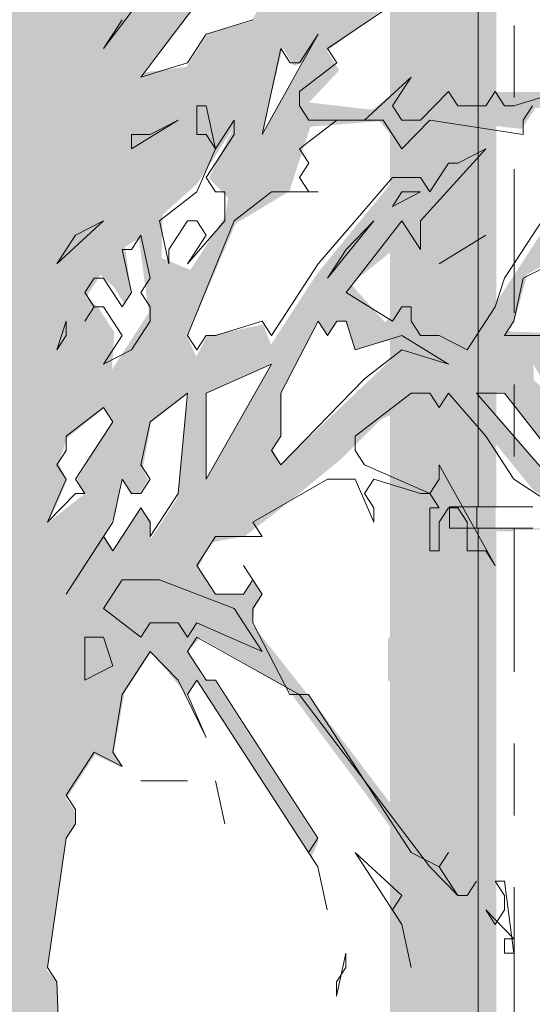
# Model space of a CAD drawing. Header units: metres. Extents: x -111 to -1, y -8 to 26.
# Tile 62 of 209: x -38.44 to -37.726, y 1.337 to 2.708. Entities that reach past the tile are written whole.
import ezdxf
from ezdxf.enums import TextEntityAlignment as Align

# ---------------------------------------------------------------- set-up
doc = ezdxf.new("R2010")
doc.units = ezdxf.units.M
doc.header["$MEASUREMENT"] = 0
doc.linetypes.add('Raster', pattern=[0.4, 0.2, -0.1, 0, -0.1])
for name, color, linetype in [('10 Wand außen', 7, 'Continuous'), ('30 Dachentwässerung', 7, 'Continuous'), ('60 Pflanzen außen', 7, 'Continuous'), ('90 Achsraster', 7, 'Continuous'), ('94 Genehmigungsplanung Bemaßung', 7, 'Continuous')]:
    doc.layers.add(name, color=color, linetype=linetype)
doc.styles.add('ERSTELLTER_STIL_1', font='arial.ttf')
doc.styles.add('ERSTELLTER_STIL_2', font='arial.ttf')
doc.dimstyles.new('ERSTELLTER_STIL__1', dxfattribs={"dimtxt": 0.25, "dimasz": 0.19, "dimexe": 0.18, "dimexo": 0.1, "dimgap": 0, "dimtad": 1, "dimtih": 1, "dimtoh": 1, "dimzin": 0, "dimdsep": 46, "dimtxsty": 'ERSTELLTER_STIL_2', "dimblk": 'ARROWHEAD_6', "dimblk1": 'ARROWHEAD_6', "dimblk2": 'ARROWHEAD_6', "dimcen": 0.09, "dimclrd": 7, "dimclre": 7, "dimclrt": 7, "dimazin": 0, "dimtfac": 1, "dimtdec": 4, "dimtmove": 0, "dimatfit": 3, "dimfxl": 1, "dimtolj": 1, "dimtzin": 0, "dimarcsym": 0})

# ---------------------------------------------------------------- blocks, each defined once
blk = doc.blocks.new('Standard-Rastermarker[3]_1', base_point=(-37.7511, 10))
at = {"layer": '90 Achsraster', "color": 14, "linetype": 'Raster', "lineweight": 18, "true_color": 0xa80000}
blk.add_line((-37.7511, 9), (-37.7511, -1), dxfattribs=at)
at = {"layer": '90 Achsraster', "color": 14, "lineweight": 18, "true_color": 0xa80000, "style": 'ERSTELLTER_STIL_1'}
for tag, p in [('AC_MarkerText_1_0', (-37.7511, 10.5)), ('AC_MarkerText_1_1', (-37.7511, -2.2))]:
    blk.add_attdef(tag, text='', height=0.3, rotation=360, dxfattribs=at).set_placement(p, align=Align.TOP_CENTER)
blk = doc.blocks.new('Laubbäume 27[7]_1', base_point=(-38.4874, 0.0046))
at = {"layer": '60 Pflanzen außen', "linetype": 'Continuous', "lineweight": 0, "true_color": 0xffffff}
h = blk.add_hatch(color=7, dxfattribs=at)
h.paths.add_polyline_path([(-36.9742, 2.5113), (-37.0235, 2.5057), (-37.0637, 2.4439), (-37.1495, 2.4439), (-37.2134, 2.413), (-37.281, 2.3821), (-37.312, 2.3568), (-37.3887, 2.3961), (-37.449, 2.3961), (-37.4883, 2.4706), (-37.5348, 2.5423), (-37.5385, 2.5984), (-37.5074, 2.6322), (-37.4362, 2.5928), (-37.3485, 2.5759), (-37.2901, 2.5507), (-37.3485, 2.6406), (-37.3796, 2.6518), (-37.4216, 2.6097), (-37.4873, 2.6687), (-37.5056, 2.6996), (-37.4033, 2.722), (-37.3504, 2.7642), (-37.2645, 2.7923), (-37.3284, 2.7923), (-37.4855, 2.7445), (-37.5321, 2.6898), (-37.575, 2.6237), (-37.6617, 2.4903), (-37.7485, 2.3568), (-37.8161, 2.2529), (-37.8398, 2.2613), (-37.8818, 2.2698), (-37.8873, 2.2979), (-37.9074, 2.3091), (-37.9311, 2.2866), (-37.9786, 2.34), (-37.8782, 2.4215), (-37.7887, 2.517), (-37.8161, 2.5029), (-37.8416, 2.5058), (-37.8635, 2.4552), (-37.8818, 2.4861), (-37.9183, 2.4861), (-38.0261, 2.3541), (-38.09, 2.2557), (-38.101, 2.2838), (-38.1795, 2.267), (-38.1941, 2.2389), (-38.2069, 2.267), (-38.1393, 2.4243), (-38.0644, 2.4693), (-38.0352, 2.5592), (-37.939, 2.567), (-37.9119, 2.5342), (-37.862, 2.5692), (-37.7405, 2.5562), (-37.7218, 2.585), (-37.6756, 2.5918), (-37.6858, 2.6076), (-37.7732, 2.6076), (-37.8414, 2.6076), (-37.8737, 2.576), (-37.9002, 2.5737), (-37.9148, 2.5873), (-37.8943, 2.6257), (-37.9486, 2.5828), (-38.037, 2.5929), (-37.995, 2.6378), (-38.0119, 2.6648), (-37.7672, 2.8474), (-37.7161, 2.8895), (-37.6759, 2.8446), (-37.5992, 2.8137), (-37.6832, 2.8923), (-37.6905, 2.9542), (-37.6631, 3.0047), (-37.4878, 3.207), (-37.5216, 3.2618), (-37.5827, 3.1677), (-37.6613, 3.1087), (-37.6814, 3.1312), (-37.632, 3.2716), (-37.6138, 3.4739), (-37.5937, 3.5751), (-37.5936, 3.7183), (-37.6375, 3.5666), (-37.8348, 3.0469), (-37.948, 2.9823), (-37.9937, 2.8896), (-38.0174, 2.9008), (-37.9608, 3.0413), (-37.9699, 3.0862), (-37.9955, 3.134), (-37.9973, 3.1902), (-37.9259, 3.2253), (-37.7775, 3.358), (-37.7129, 3.4575), (-37.7268, 3.4633), (-37.8853, 3.3112), (-37.95, 3.2449), (-37.969, 3.2527), (-37.8387, 3.4989), (-37.8067, 3.4427), (-37.8204, 3.4942), (-37.8128, 3.5714), (-37.6195, 3.8009), (-37.5145, 3.8734), (-37.4247, 3.8734), (-37.2755, 3.8196), (-37.2634, 3.8453), (-37.1005, 3.7774), (-37.0853, 3.7938), (-37.1295, 3.8313), (-37.2314, 3.8851), (-37.1994, 3.939), (-37.2923, 3.85), (-37.3866, 3.8898), (-37.4642, 3.9296), (-37.6621, 3.7892), (-37.7549, 3.6838), (-37.7899, 3.63), (-37.8036, 3.6464), (-37.8067, 3.6909), (-37.7732, 3.7873), (-37.6347, 3.9044), (-37.5677, 3.9722), (-37.4277, 4.1244), (-37.5769, 3.991), (-37.5989, 4.0039), (-37.6636, 3.9044), (-37.7199, 3.8622), (-37.7747, 3.8107), (-37.7899, 3.8318), (-37.7854, 3.881), (-37.7336, 4.0331), (-37.6316, 4.0823), (-37.5396, 4.0823), (-37.5133, 4.1066), (-37.6448, 4.1066), (-37.7026, 4.0783), (-37.629, 4.1915), (-37.6553, 4.2279), (-37.629, 4.2967), (-37.6553, 4.3412), (-37.6711, 4.2482), (-37.6947, 4.1956), (-37.6842, 4.1632), (-37.7289, 4.1025), (-37.7684, 4.0783), (-37.7973, 4.0338), (-37.8446, 4.0378), (-37.9025, 4.0055), (-37.9391, 4.0242), (-37.9071, 4.174), (-37.9315, 4.2021), (-37.9315, 4.0897), (-37.9589, 4.0335), (-38.003, 3.9656), (-38.0441, 3.9703), (-38.0974, 3.865), (-38.1141, 3.8837), (-38.0745, 3.975), (-38.0578, 4.0851), (-38.0121, 4.1787), (-38.0091, 4.2162), (-38.0669, 4.1085), (-38.076, 4.0359), (-38.0928, 3.9633), (-38.1171, 3.9586), (-38.1278, 3.8907), (-38.1476, 3.8767), (-38.1552, 3.9165), (-38.1856, 3.8416), (-38.2085, 3.8065), (-38.213, 3.8814), (-38.1795, 4.0218), (-38.0821, 4.2115), (-38.0349, 4.2841), (-37.9193, 4.4035), (-37.8523, 4.4807), (-37.831, 4.5439), (-37.9832, 4.3754), (-38.0517, 4.2887), (-38.146, 4.1436), (-38.181, 4.1202), (-38.2069, 3.9914), (-38.2282, 4.0008), (-38.1818, 4.304), (-37.9786, 4.6165), (-37.8888, 4.6423), (-37.8827, 4.6821), (-37.9786, 4.6563), (-38.0775, 4.5041), (-38.0958, 4.5041), (-38.1856, 4.3145), (-38.2267, 4.2747), (-38.2267, 4.0991), (-38.245, 4.0055), (-38.245, 3.8041), (-38.2541, 3.7339), (-38.2343, 3.7081), (-38.2696, 3.6366), (-38.3079, 3.7097), (-38.297, 3.7799), (-38.3097, 3.8726), (-38.2915, 3.9569), (-38.3261, 4.1396), (-38.359, 4.3166), (-38.359, 4.4205), (-38.3188, 4.4936), (-38.2476, 4.7492), (-38.2366, 4.6734), (-38.2476, 4.561), (-38.2732, 4.4598), (-38.2732, 4.4261), (-38.2348, 4.5357), (-38.2038, 4.4851), (-38.2038, 4.3334), (-38.1709, 4.6256), (-38.1197, 4.8363), (-38.1435, 4.8503), (-38.1416, 4.9122), (-38.1307, 4.9683), (-38.096, 5.0498), (-38.1325, 5.0245), (-38.1416, 5.092), (-38.1672, 4.9122), (-38.1654, 4.8644), (-38.1928, 4.738), (-38.2183, 4.7436), (-38.2366, 4.8756), (-38.2475, 4.9599), (-38.2841, 5.0583), (-38.2932, 4.988), (-38.2658, 4.9375), (-38.2457, 4.8026), (-38.3024, 4.6256), (-38.3279, 4.5216), (-38.3626, 4.4992), (-38.3699, 4.5188), (-38.3845, 4.561), (-38.3736, 4.3081), (-38.3481, 4.1733), (-38.3189, 3.9204), (-38.3243, 3.8361), (-38.3353, 3.8277), (-38.394, 3.9784), (-38.4076, 4.2032), (-38.3985, 4.2482), (-38.3985, 4.5375), (-38.4222, 4.5488), (-38.4222, 4.3128), (-38.4368, 4.4167), (-38.4533, 4.4111), (-38.451, 4.5135), (-38.4677, 4.7687), (-38.451, 4.8881), (-38.4068, 5.0309), (-38.3992, 5.1386), (-38.3992, 5.3423), (-38.3992, 5.4781), (-38.4205, 5.5904), (-38.4266, 5.5155), (-38.4159, 5.3633), (-38.4297, 5.1152), (-38.4297, 5.0122), (-38.4601, 4.977), (-38.4814, 5.0941), (-38.5118, 5.3165), (-38.5209, 5.4219), (-38.5453, 5.5811), (-38.5134, 5.1456), (-38.4662, 4.9513), (-38.4647, 4.881), (-38.4769, 4.8225), (-38.5027, 4.86), (-38.5621, 5.0215), (-38.6001, 5.1854), (-38.6183, 5.2697), (-38.6366, 5.2674), (-38.5697, 4.9981), (-38.4921, 4.8014), (-38.4845, 4.7499), (-38.4678, 4.6305), (-38.4679, 4.4898), (-38.5235, 4.6682), (-38.5829, 4.7595), (-38.6632, 4.8831), (-38.707, 4.9871), (-38.6924, 4.8944), (-38.6276, 4.7946), (-38.5172, 4.6246), (-38.4551, 4.2566), (-38.4953, 4.2566), (-38.5829, 4.501), (-38.6523, 4.6106), (-38.7509, 4.9), (-38.7509, 4.9646), (-38.7783, 4.9197), (-38.6569, 4.5614), (-38.5628, 4.4167), (-38.5062, 4.2116), (-38.4789, 4.1414), (-38.4789, 4.0684), (-38.4569, 4.0403), (-38.457, 3.8998), (-38.4624, 3.8633), (-38.4844, 3.9026), (-38.5337, 3.9644), (-38.5683, 3.9981), (-38.4953, 3.838), (-38.4953, 3.779), (-38.5264, 3.7677), (-38.5939, 3.97), (-38.6195, 4.0206), (-38.6341, 4.1077), (-38.603, 4.1358), (-38.6396, 4.206), (-38.6706, 4.3184), (-38.6943, 4.3072), (-38.7436, 4.4083), (-38.7674, 4.4111), (-38.6578, 4.2004), (-38.6743, 4.1527), (-38.7099, 4.1934), (-38.7637, 4.2763), (-38.6761, 4.0571), (-38.6743, 4.0122), (-38.6834, 3.9897), (-38.6122, 3.675), (-38.5282, 3.4194), (-38.5008, 3.3519), (-38.5091, 3.3309), (-38.594, 3.4615), (-38.6597, 3.6273), (-38.6351, 3.4882), (-38.5337, 3.3323), (-38.5063, 3.2648), (-38.5191, 3.2424), (-38.6232, 3.3632), (-38.6597, 3.5177), (-38.751, 3.6582), (-38.7994, 3.7158), (-38.8514, 3.7959), (-38.8697, 3.9982), (-38.8934, 4.2426), (-38.9034, 4.4631), (-38.9609, 4.5516), (-38.9336, 4.296), (-38.9244, 4.1499), (-38.8861, 3.9953), (-38.8971, 3.9729), (-38.9829, 4.0712), (-39.0623, 4.2243), (-39.1326, 4.3325), (-39.0176, 4.0628), (-38.95, 3.9139), (-38.9564, 3.8563), (-38.8843, 3.7453), (-38.8807, 3.72), (-38.9099, 3.7116), (-38.8058, 3.5149), (-38.835, 3.5093), (-38.8679, 3.5121), (-38.8752, 3.4756), (-38.919, 3.529), (-38.9555, 3.5852), (-38.9135, 3.4812), (-38.8569, 3.4194), (-38.8639, 3.3834), (-38.9121, 3.4068), (-38.9552, 3.4731), (-38.9882, 3.5063), (-38.8956, 3.3209), (-38.921, 3.2604), (-38.9628, 3.0927), (-39.0034, 3.1551), (-39.0338, 3.2663), (-39.044, 3.3326), (-39.0554, 3.4907), (-39.0934, 3.5882), (-39.1175, 3.6097), (-39.0693, 3.4946), (-39.0693, 3.3658), (-39.0769, 3.3365), (-39.1289, 3.4829), (-39.1467, 3.5278), (-39.167, 3.6487), (-39.167, 3.518), (-39.1036, 3.3502), (-39.0427, 3.2566), (-39.0288, 3.1278), (-39.0364, 3.0946), (-39.148, 3.3522), (-39.1879, 3.3902), (-39.2792, 3.702), (-39.3011, 3.7077), (-39.3066, 3.6571), (-39.3604, 3.6754), (-39.4161, 3.7611), (-39.4161, 3.9268), (-39.4763, 4.1122), (-39.4946, 4.101), (-39.4252, 3.8762), (-39.4234, 3.7976), (-39.4353, 3.7653), (-39.3705, 3.6655), (-39.3248, 3.643), (-39.2116, 3.3958), (-39.2244, 3.3902), (-39.3175, 3.4492), (-39.3723, 3.5222), (-39.3906, 3.5194), (-39.4728, 3.5503), (-39.5275, 3.5672), (-39.2116, 3.3649), (-39.1021, 3.1542), (-39.1112, 3.1289), (-39.1897, 3.1738), (-39.4454, 3.4464), (-39.2609, 3.23), (-39.2719, 3.2019), (-39.1167, 3.1036), (-39.1185, 3.0474), (-39.0802, 2.921), (-39.0674, 2.7524), (-39.0862, 2.7363), (-39.1516, 2.7644), (-39.1699, 2.8276), (-39.2171, 2.9694), (-39.2541, 3.0263), (-39.3228, 3.0263), (-39.3333, 3.0059), (-39.4214, 3.0344), (-39.439, 3.0114), (-39.6988, 3.3718), (-39.7322, 3.3921), (-39.7428, 3.3854), (-39.7041, 3.3637), (-39.4728, 3.032), (-39.5352, 2.993), (-39.5801, 3.0881), (-39.6451, 3.1881), (-39.6525, 3.1832), (-39.588, 3.0661), (-39.6187, 3.071), (-39.7032, 3.1165), (-39.7624, 3.1572), (-39.8184, 3.1572), (-39.7994, 3.1377), (-39.7518, 3.11), (-39.7265, 3.1165), (-39.6937, 3.0905), (-39.6335, 3.0661), (-39.6039, 3.0401), (-39.4961, 2.9214), (-39.4792, 2.8808), (-39.5405, 2.8808), (-39.5732, 2.8727), (-39.6219, 2.9068), (-39.6398, 2.8987), (-39.7222, 2.9426), (-39.8459, 3.0304), (-39.8966, 3.1231), (-39.8892, 3.0629), (-39.8998, 3.0223), (-39.7413, 2.9279), (-39.5817, 2.8645), (-39.5088, 2.8466), (-39.5193, 2.8255), (-39.4908, 2.8076), (-39.4787, 2.8182), (-39.4443, 2.7653), (-39.3873, 2.7458), (-39.3482, 2.6857), (-39.3069, 2.6694), (-39.2964, 2.6385), (-39.3165, 2.6336), (-39.3725, 2.6466), (-39.4021, 2.6922), (-39.401, 2.6678), (-39.4147, 2.6531), (-39.4496, 2.6548), (-39.5415, 2.7507), (-39.7508, 2.7881), (-39.736, 2.7621), (-39.5574, 2.7344), (-39.4232, 2.619), (-39.3904, 2.6466), (-39.327, 2.5491), (-39.3207, 2.5231), (-39.2964, 2.5263), (-39.2583, 2.4466), (-39.2615, 2.4255), (-39.2018, 2.3873), (-39.1717, 2.3409), (-39.1918, 2.3068), (-39.2203, 2.2987), (-39.2076, 2.2759), (-39.2319, 2.2759), (-39.2732, 2.2987), (-39.3334, 2.2987), (-39.3514, 2.3133), (-39.363, 2.2824), (-39.4983, 2.3702), (-39.6885, 2.5312), (-39.8221, 2.7028), (-39.7804, 2.767), (-39.8274, 2.745), (-39.8586, 2.793), (-39.9093, 2.8418), (-39.8427, 2.7036), (-39.699, 2.5085), (-39.7086, 2.4873), (-39.7772, 2.4646), (-39.642, 2.4337), (-39.4093, 2.2707), (-39.4473, 2.2688), (-39.5044, 2.2688), (-39.4841, 2.2298), (-39.4258, 2.2395), (-39.3662, 2.261), (-39.3066, 2.2415), (-39.3028, 2.2161), (-39.3281, 2.2161), (-39.3877, 2.2298), (-39.3383, 2.1849), (-39.3015, 2.1966), (-39.2051, 2.2102), (-39.1696, 2.1927), (-39.1671, 2.1693), (-39.0643, 2.1907), (-39.0326, 2.1614), (-39.0339, 2.1263), (-39.0162, 2.1283), (-38.9883, 2.0658), (-38.9718, 2.0463), (-38.9743, 2.0327), (-39.0288, 2.0073), (-39.1214, 2.0202), (-39.0808, 1.9917), (-39.0327, 1.9917), (-38.9705, 2.0053), (-38.9274, 1.9722), (-38.9883, 1.9527), (-39.0276, 1.9468), (-39.02, 1.9234), (-38.9566, 1.9234), (-38.9135, 1.9293), (-38.897, 1.9097), (-38.9223, 1.8649), (-38.9319, 1.702), (-39.0238, 1.5605), (-39.0657, 1.541), (-39.0479, 1.5293), (-39.0048, 1.5547), (-38.9231, 1.7092), (-38.9054, 1.7905), (-38.9231, 1.8081), (-38.8869, 1.9084), (-38.8288, 1.8677), (-38.776, 1.7864), (-38.7672, 1.8068), (-38.7487, 1.8068), (-38.739, 1.7824), (-38.6131, 1.6997), (-38.5664, 1.6523), (-38.5664, 1.5873), (-38.6148, 1.5453), (-38.5558, 1.571), (-38.5585, 1.5845), (-38.5431, 1.6069), (-38.5162, 1.5656), (-38.492, 1.0066), (-38.5047, 0.991), (-38.4933, 0.8232), (-38.4933, 0.7667), (-38.4794, 0.753), (-38.506, 0.3082), (-38.4934, 0.2906), (-38.5175, 0.0877), (-38.5392, 0.027), (-38.5447, 0.0045), (-38.4278, 0.0607), (-38.4151, 0.0438), (-38.3986, 0.0691), (-38.3584, 0.0298), (-38.3384, 0.0354), (-38.3635, 0.1295), (-38.3751, 0.71), (-38.3635, 0.7278), (-38.3877, 1.3668), (-38.4025, 1.3847), (-38.3755, 1.5676), (-38.3639, 1.5839), (-38.3618, 1.605), (-38.3755, 1.6229), (-38.3354, 1.6847), (-38.2984, 1.6668), (-38.309, 1.6895), (-38.2942, 1.7708), (-38.2572, 1.8277), (-38.2149, 1.7773), (-38.2095, 1.7661), (-38.1927, 1.7871), (-38.0337, 1.5424), (-38.0236, 1.5643), (-38.1689, 1.7879), (-38.1842, 1.7903), (-38.2054, 1.8294), (-38.1885, 1.8472), (-38.069, 1.7789), (-37.8947, 1.5448), (-37.8292, 1.4863), (-37.8577, 1.5302), (-38.0395, 1.7692), (-38.1155, 1.8651), (-38.1134, 1.8879), (-38.1018, 1.9074), (-38.1145, 1.9269), (-38.1282, 1.909), (-38.1694, 1.909), (-38.1916, 1.9448), (-38.174, 1.9804), (-38.1266, 1.9888), (-38.0791, 2.0253), (-37.9932, 2.0956), (-37.9366, 2.1518), (-37.8654, 2.1827), (-37.8179, 2.1686), (-37.7248, 2.0534), (-37.6613, 2.0138), (-37.6312, 1.9674), (-37.6058, 1.9821), (-37.5445, 1.9382), (-37.4695, 1.9235), (-37.4293, 1.9138), (-37.3469, 1.7447), (-37.2708, 1.6731), (-37.4093, 1.9007), (-37.3987, 1.9186), (-37.3458, 1.904), (-37.293, 1.891), (-37.2539, 1.8763), (-37.2296, 1.8959), (-37.1884, 1.8958), (-37.1736, 1.9284), (-37.2698, 1.9284), (-37.2919, 1.9137), (-37.5308, 1.969), (-37.5699, 1.969), (-37.6407, 2.026), (-37.6587, 2.0536), (-37.659, 2.0703), (-37.659, 2.1012), (-37.586, 2.1012), (-37.5422, 2.059), (-37.5075, 2.0365), (-37.4655, 2.0028), (-37.4454, 2.0225), (-37.4372, 2.0602), (-37.4472, 2.0506), (-37.5184, 2.0899), (-37.5659, 2.1264), (-37.5202, 2.1798), (-37.4947, 2.1882), (-37.4746, 2.1658), (-37.4381, 2.2346), (-37.3659, 2.2346), (-37.3066, 2.3259), (-37.2153, 2.3821), (-37.0856, 2.4045), (-37.0217, 2.4382)])
h.paths.add_polyline_path([(-37.3492, 2.279), (-37.4664, 2.2486), (-37.4938, 2.2064), (-37.6323, 2.2509), (-37.6871, 2.3048), (-37.713, 2.272), (-37.7617, 2.2744), (-37.7495, 2.2931), (-37.7327, 2.354), (-37.6612, 2.3914), (-37.6703, 2.4102), (-37.6977, 2.4102), (-37.6597, 2.464), (-37.6546, 2.4973), (-37.5805, 2.5694), (-37.4816, 2.3867), (-37.4892, 2.3633), (-37.4771, 2.3399), (-37.4253, 2.3493), (-37.4055, 2.3774), (-37.3249, 2.3305)], flags=0)
h.paths.add_polyline_path([(-37.724, 2.228), (-37.713, 2.2084), (-37.6723, 2.1882), (-37.661, 2.2056), (-37.6733, 2.2247), (-37.5558, 2.1691), (-37.6217, 2.1278), (-37.6351, 2.1485), (-37.662, 2.1485), (-37.724, 2.2067)], flags=0)
h.paths.add_polyline_path([(-37.7647, 2.1899), (-37.6865, 2.0875), (-37.6996, 2.0673), (-37.8039, 2.1893)], flags=0)
h.paths.add_polyline_path([(-38.0883, 2.1101), (-38.0753, 2.1301), (-38.0753, 2.19), (-38.0249, 2.2889), (-38.0118, 2.2687), (-37.9982, 2.2896), (-37.9859, 2.2871), (-37.9721, 2.249), (-37.9084, 2.2662), (-37.8435, 2.229), (-37.9096, 2.2471), (-38.0762, 2.0897)], flags=0)
h.paths.add_polyline_path([(-38.0901, 2.2281), (-38.18, 2.0679), (-38.18, 2.1877)], flags=0)
h.paths.add_polyline_path([(-38.3221, 1.9896), (-38.3068, 2.0196), (-38.2987, 2.0686), (-38.2862, 2.0493), (-38.2741, 2.0477), (-38.2611, 2.0676), (-38.269, 2.0823), (-38.2571, 2.1477), (-38.2053, 2.1882), (-38.221, 2.0412), (-38.2573, 1.9853), (-38.2573, 2.0105), (-38.2715, 2.0268), (-38.3093, 1.9686)], flags=0)
h.paths.add_polyline_path([(-38.3106, 2.1483), (-38.3603, 2.0686), (-38.3509, 2.0471), (-38.3998, 2.0085), (-38.3743, 2.0667), (-38.3862, 2.0902), (-38.3743, 2.1255), (-38.3237, 2.1666)], flags=0)
h.paths.add_polyline_path([(-38.0407, 2.7705), (-37.9719, 2.8861), (-37.8432, 3.0076), (-37.8402, 2.9665), (-37.8294, 2.9498), (-37.8156, 2.971), (-37.8156, 3.0246), (-37.7791, 3.0664), (-37.7536, 3.0481), (-37.7672, 2.9403), (-37.8559, 2.8874), (-37.8559, 2.9083), (-37.8685, 2.9276), (-37.9065, 2.8691), (-38.0609, 2.731)], flags=0)
h.paths.add_polyline_path([(-37.6653, 3.2151), (-37.7035, 3.1474), (-37.727, 3.1316), (-37.7358, 3.1429), (-37.7358, 3.2095), (-37.6609, 3.4263), (-37.6609, 3.3461), (-37.6499, 3.2874), (-37.6873, 3.2433)], flags=0)
h.paths.add_polyline_path([(-37.7108, 3.0514), (-37.6095, 3.1078), (-37.7138, 2.9859)], flags=0)
h.paths.add_polyline_path([(-38.0738, 2.6688), (-38.0584, 2.644), (-38.0444, 2.6496), (-38.1042, 2.5451)], flags=0)
h.paths.add_polyline_path([(-39.1918, 2.8198), (-39.2314, 2.8222), (-39.2717, 2.8842), (-39.2877, 2.8667), (-39.3014, 2.8667), (-39.3683, 2.9065), (-39.3744, 2.8877), (-39.4003, 2.9322), (-39.4414, 2.8901), (-39.5098, 2.9955), (-39.4611, 2.9861), (-39.4368, 2.9674), (-39.417, 3.0072), (-39.3546, 2.9673), (-39.2466, 2.979), (-39.207, 2.9182), (-39.2055, 2.8409)], flags=0)
h.paths.add_polyline_path([(-38.9285, 2.574), (-39.2192, 2.6021), (-39.2283, 2.6279), (-39.2496, 2.6255), (-39.2496, 2.684), (-39.1233, 2.6653), (-39.0685, 2.6068)], flags=0)
h.paths.add_polyline_path([(-39.0959, 2.7004), (-39.2907, 2.7215), (-39.3303, 2.7215), (-39.3607, 2.7637), (-39.379, 2.752), (-39.4353, 2.8011), (-39.4125, 2.8456), (-39.3364, 2.8292), (-39.242, 2.78)], flags=0)
h.paths.add_polyline_path([(-38.9726, 2.9135), (-38.854, 2.6676), (-38.9529, 2.6676), (-38.9848, 2.67), (-39.0244, 2.7004), (-39.0427, 2.8058)], flags=0)
h.paths.add_polyline_path([(-39.0015, 2.9767), (-39.0282, 2.9357), (-39.0533, 2.8643), (-39.064, 2.8854), (-39.0655, 2.9275), (-39.0761, 3.0305), (-39.0639, 3.0329)], flags=0)
h.paths.add_polyline_path([(-38.647, 2.5318), (-38.6637, 2.5271), (-38.7764, 2.6231), (-38.8692, 2.8292), (-38.9589, 2.9931), (-38.9513, 3.0071), (-38.9483, 3.0703), (-38.9331, 3.1335), (-38.895, 3.2108), (-38.8874, 3.2506), (-38.8615, 3.2553), (-38.8341, 3.267), (-38.857, 3.2085), (-38.755, 2.9298), (-38.7139, 2.7519)], flags=0)
h.paths.add_polyline_path([(-38.7794, 2.3164), (-38.8418, 2.3047), (-38.997, 2.3867), (-39.0107, 2.5155), (-38.9559, 2.5295), (-38.9285, 2.5084), (-38.9407, 2.4827), (-38.8799, 2.4522)], flags=0)
h.paths.add_polyline_path([(-39.0503, 2.5506), (-39.0381, 2.4171), (-39.1568, 2.5459)], flags=0)
h.paths.add_polyline_path([(-38.5999, 2.2415), (-38.6973, 2.2696), (-38.7109, 2.293), (-38.6957, 2.3117), (-38.6333, 2.3117)], flags=0)
h.paths.add_polyline_path([(-38.6866, 2.1361), (-38.7353, 2.1151), (-38.8144, 2.1151), (-38.8464, 2.1104), (-38.9255, 2.19), (-38.9697, 2.1924), (-38.9712, 2.2532), (-38.9164, 2.2673), (-38.8829, 2.2462), (-38.892, 2.2275), (-38.8784, 2.2087), (-38.8281, 2.2298), (-38.746, 2.1994)], flags=0)
h.paths.add_polyline_path([(-39.0701, 2.3937), (-39.1431, 2.3773), (-39.1926, 2.3996), (-39.3318, 2.6138), (-39.309, 2.6138), (-39.274, 2.5717), (-39.2436, 2.5927)], flags=0)
h.paths.add_polyline_path([(-38.8555, 2.0167), (-38.9438, 2.1268), (-38.9331, 2.1338), (-38.8251, 2.0472), (-38.7338, 2.005), (-38.7673, 1.9863), (-38.816, 1.9629)], flags=0)
h.paths.add_polyline_path([(-38.0067, 3.0677), (-37.995, 3.0677), (-38.013, 2.9832), (-38.1007, 2.775), (-38.0934, 2.7442), (-38.1182, 2.706), (-38.1779, 2.6889), (-38.208, 2.6426), (-38.2687, 2.6345), (-38.1753, 2.7526), (-38.1433, 2.872), (-38.0268, 2.9832), (-38.0267, 3.0352), (-38.0373, 3.0433), (-38.068, 2.9962), (-38.1007, 2.9945), (-38.0252, 3.1108)], flags=0)
h.paths.add_polyline_path([(-38.3227, 2.7718), (-38.3227, 2.8076), (-38.2994, 2.8287), (-38.2963, 2.8759), (-38.2857, 2.9344), (-38.2994, 2.9913), (-38.2561, 3.058), (-38.274, 3.0954), (-38.2698, 3.1263), (-38.2096, 3.2514), (-38.2191, 3.2645), (-38.2328, 3.2677), (-38.2476, 3.2482), (-38.2465, 3.2856), (-38.1123, 3.5425), (-38.1123, 3.401), (-38.1593, 3.3287), (-38.1335, 3.2953), (-38.1155, 3.3116), (-38.0796, 3.388), (-38.0531, 3.3848), (-37.9749, 3.5051), (-37.9834, 3.5246), (-38.0838, 3.4417), (-38.0637, 3.4888), (-38.0785, 3.5262), (-38.0785, 3.5898), (-38.0409, 3.6797), (-38.0043, 3.7106), (-37.8902, 3.8862), (-37.7961, 3.9943), (-37.8327, 3.8567), (-37.8327, 3.7668), (-37.8363, 3.6038), (-37.9222, 3.4268), (-38.114, 3.0616), (-38.2692, 2.7919)], flags=0)
h.paths.add_polyline_path([(-38.5735, 2.7683), (-38.6344, 2.8717), (-38.6344, 2.9322), (-38.6471, 2.9927), (-38.6471, 3.0844), (-38.5931, 2.9369), (-38.5558, 2.7898)], flags=0)
h.paths.add_polyline_path([(-38.4241, 3.1398), (-38.4667, 3.2756), (-38.4362, 3.5566), (-38.4286, 3.388), (-38.4012, 3.1773), (-38.4286, 3.1188)], flags=0)
h.paths.add_polyline_path([(-38.494, 3.4723), (-38.5154, 3.4465), (-38.6036, 3.7439), (-38.5321, 3.6807), (-38.5138, 3.683)], flags=0)
h.paths.add_polyline_path([(-38.5579, 3.7767), (-38.6249, 3.8118), (-38.6584, 3.9429), (-38.6462, 3.9804), (-38.6812, 4.1232), (-38.6538, 4.1443), (-38.6325, 4.0014)], flags=0)
h.paths.add_polyline_path([(-38.3632, 3.2007), (-38.3388, 3.285), (-38.3495, 3.3037), (-38.3449, 3.3552), (-38.319, 3.4582), (-38.2977, 3.587), (-38.3145, 3.3014)], flags=0)
h.paths.add_polyline_path([(-38.3495, 2.9759), (-38.3434, 3.0485), (-38.2978, 3.1984), (-38.3328, 2.9993), (-38.3404, 2.9549)], flags=0)
h.paths.add_polyline_path([(-38.2567, 3.3833), (-38.2445, 3.5753), (-38.2231, 3.6502), (-38.1638, 3.8492), (-38.1805, 3.5308)], flags=0)
h.paths.add_polyline_path([(-38.1318, 3.6432), (-38.147, 3.7743), (-38.0405, 3.9148), (-37.969, 3.9639), (-38.007, 3.8351)], flags=0)
h.paths.add_polyline_path([(-38.3786, 3.6972), (-38.3987, 3.7309), (-38.4297, 4.0007), (-38.4297, 4.1074), (-38.4151, 4.1046)], flags=0)
h.paths.add_polyline_path([(-38.3951, 3.3657), (-38.4261, 3.6832), (-38.4042, 3.6635), (-38.3878, 3.3404)], flags=0)
h.paths.add_polyline_path([(-38.4864, 2.9583), (-38.5503, 3.0117), (-38.5832, 3.2028), (-38.501, 3.0145)], flags=0)
h.paths.add_polyline_path([(-38.6124, 3.1943), (-38.627, 3.1943), (-38.6471, 3.2281), (-38.6471, 3.3545)], flags=0)
h.paths.add_polyline_path([(-38.5723, 2.5453), (-38.596, 2.5229), (-38.6216, 2.5931), (-38.6307, 2.7617), (-38.5668, 2.5931)], flags=0)
h.paths.add_polyline_path([(-38.6909, 3.0117), (-38.7402, 3.0707), (-38.7841, 3.1691), (-38.8133, 3.3573), (-38.8224, 3.4332), (-38.8023, 3.4809), (-38.7128, 3.3994), (-38.6891, 3.3629)], flags=0)
h.paths.add_polyline_path([(-38.7036, 3.4762), (-38.7218, 3.4734), (-38.8369, 3.6279), (-38.8423, 3.7122), (-38.7812, 3.6181), (-38.7373, 3.5507), (-38.6926, 3.4959)], flags=0)
h.paths.add_polyline_path([(-38.1537, 2.4348), (-38.2026, 2.3597), (-38.2425, 2.3763), (-38.2412, 2.4367), (-38.193, 2.4797), (-38.1423, 2.5577), (-38.1766, 2.4875), (-38.1499, 2.4601)], flags=0)
h.paths.add_polyline_path([(-38.2742, 2.4036), (-38.2603, 2.3002), (-38.3116, 2.2212), (-38.3085, 2.2729), (-38.3307, 2.307), (-38.3478, 2.3216), (-38.3275, 2.3529), (-38.3085, 2.3353), (-38.2945, 2.3119), (-38.2856, 2.3294), (-38.2932, 2.3919)], flags=0)
h.paths.add_polyline_path([(-38.73, 1.9587), (-38.6884, 1.9857), (-38.6161, 1.9384), (-38.5744, 1.9115), (-38.5438, 1.8272), (-38.5591, 1.8036), (-38.5788, 1.8137), (-38.6369, 1.9031), (-38.6928, 1.925), (-38.7388, 1.9385)], flags=0)
h.paths.add_polyline_path([(-38.5533, 1.9659), (-38.631, 2.0505), (-38.6481, 2.1249), (-38.6732, 2.171), (-38.6732, 2.1917), (-38.6426, 2.1889), (-38.6071, 2.1258), (-38.5698, 2.0684), (-38.5564, 2.0505)], flags=0)
at = {"layer": '60 Pflanzen außen', "color": 8, "linetype": 'Continuous', "lineweight": 18}
for p, q in [((-38.0115, 2.6683), (-37.8035, 2.8083)), ((-38.3235, 2.6683), (-38.2325, 2.7883)), ((-38.1805, 2.7483), (-38.2715, 2.6283)), ((-38.2975, 2.7083), (-38.3235, 2.6683)), ((-38.1805, 2.6883), (-38.1155, 2.7083)), ((-38.2065, 2.6483), (-38.1805, 2.6883)), ((-38.1025, 2.5483), (-38.0245, 2.6883)), ((-38.0245, 2.6883), (-38.0505, 2.6483)), ((-37.5435, 2.6883), (-37.7645, 2.3483)), ((-38.0765, 2.6683), (-38.1025, 2.5483)), ((-38.0635, 2.6483), (-38.0765, 2.6683)), ((-37.9985, 2.6483), (-38.0115, 2.6683)), ((-38.2715, 2.6283), (-38.2065, 2.6483)), ((-38.0505, 2.6483), (-38.0635, 2.6483)), ((-38.0505, 2.6083), (-37.9985, 2.6483)), ((-37.8945, 2.6283), (-37.9595, 2.5683)), ((-37.9205, 2.5883), (-37.8945, 2.6283)), ((-38.0505, 2.5883), (-38.0505, 2.6083)), ((-37.8425, 2.6083), (-37.8815, 2.5683)), ((-37.8295, 2.5883), (-37.8425, 2.6083)), ((-37.7775, 2.6083), (-37.7905, 2.5883)), ((-37.7645, 2.5883), (-37.7775, 2.6083)), ((-37.6865, 2.6083), (-37.7515, 2.5883)), ((-38.1805, 2.5883), (-38.1935, 2.5883)), ((-38.1935, 2.5883), (-38.1935, 2.5483)), ((-38.1675, 2.5283), (-38.1805, 2.5883)), ((-38.0375, 2.5683), (-38.0505, 2.5883)), ((-37.9075, 2.5683), (-37.9205, 2.5883)), ((-37.7905, 2.5883), (-37.8295, 2.5883)), ((-37.7515, 2.5883), (-37.7645, 2.5883)), ((-37.7385, 2.5683), (-37.7255, 2.5883)), ((-38.2845, 2.5283), (-38.2195, 2.5683)), ((-38.2195, 2.5683), (-38.2585, 2.5483)), ((-38.1415, 2.5683), (-38.1675, 2.5283)), ((-38.1415, 2.5483), (-38.1415, 2.5683)), ((-38.0505, 2.5283), (-37.9985, 2.5683)), ((-37.9595, 2.5683), (-38.0375, 2.5683)), ((-37.9985, 2.5683), (-37.9335, 2.5683)), ((-37.9335, 2.5683), (-37.9075, 2.5283)), ((-37.9075, 2.5283), (-37.8685, 2.5683)), ((-37.8815, 2.5683), (-37.9075, 2.5683)), ((-37.8685, 2.5683), (-37.7385, 2.5483)), ((-37.7385, 2.5483), (-37.7385, 2.5683)), ((-38.2845, 2.5483), (-38.2845, 2.5283)), ((-38.2585, 2.5483), (-38.2845, 2.5483)), ((-38.1935, 2.5483), (-38.1805, 2.5483)), ((-38.1805, 2.5483), (-38.1675, 2.5283)), ((-38.1805, 2.4883), (-38.1415, 2.5483)), ((-38.1675, 2.5283), (-38.1935, 2.4683)), ((-38.0375, 2.5083), (-38.0505, 2.5283)), ((-37.8815, 2.4283), (-37.7905, 2.5283)), ((-37.7905, 2.5283), (-37.8295, 2.5083)), ((-38.0505, 2.4883), (-38.0375, 2.5083)), ((-37.8425, 2.5083), (-37.8685, 2.4683)), ((-37.8295, 2.5083), (-37.8425, 2.5083)), ((-38.1675, 2.4683), (-38.1805, 2.4883)), ((-38.0375, 2.4683), (-38.0505, 2.4883)), ((-37.9205, 2.4883), (-38.0245, 2.3683)), ((-37.8815, 2.4883), (-37.9205, 2.4883)), ((-37.8685, 2.4683), (-37.8815, 2.4883)), ((-38.1935, 2.4683), (-38.2455, 2.4283)), ((-38.1545, 2.4683), (-38.1675, 2.4683)), ((-38.1545, 2.4283), (-38.1545, 2.4683)), ((-38.1415, 2.4283), (-38.0895, 2.4683)), ((-38.0895, 2.4683), (-38.0245, 2.4683)), ((-38.0245, 2.4683), (-38.0375, 2.4683)), ((-37.9205, 2.4483), (-37.8815, 2.4683)), ((-37.9075, 2.4683), (-37.9205, 2.4483)), ((-37.8815, 2.4683), (-37.9075, 2.4683)), ((-38.3885, 2.3683), (-38.3235, 2.4283)), ((-38.3235, 2.4283), (-38.3625, 2.4083)), ((-38.2455, 2.4283), (-38.2325, 2.3683)), ((-38.2325, 2.3883), (-38.2065, 2.4283)), ((-38.2065, 2.2683), (-38.1415, 2.4283)), ((-38.2065, 2.4283), (-38.1935, 2.4283)), ((-38.2065, 2.3683), (-38.1545, 2.4283)), ((-38.1935, 2.4283), (-38.1805, 2.4083)), ((-38.0115, 2.3483), (-37.9465, 2.4283)), ((-37.9855, 2.3283), (-37.9075, 2.4283)), ((-37.9465, 2.4283), (-37.9855, 2.3883)), ((-37.9075, 2.4283), (-37.8815, 2.3883)), ((-37.8815, 2.3883), (-37.8815, 2.4283)), ((-38.3625, 2.4083), (-38.3885, 2.3683)), ((-38.2715, 2.4083), (-38.2845, 2.3883)), ((-38.2585, 2.3483), (-38.2715, 2.4083)), ((-38.1805, 2.4083), (-38.2065, 2.3683)), ((-37.7905, 2.4083), (-37.8555, 2.3683)), ((-37.8555, 2.3683), (-37.7905, 2.4083)), ((-38.2975, 2.3883), (-38.2845, 2.3283)), ((-38.2845, 2.3883), (-38.2975, 2.3883)), ((-38.2325, 2.3683), (-38.2325, 2.3883)), ((-37.9855, 2.3883), (-38.0115, 2.3483)), ((-37.6605, 2.3883), (-37.7385, 2.3483)), ((-38.0245, 2.3683), (-38.0895, 2.2683)), ((-38.3365, 2.3483), (-38.3495, 2.3283)), ((-38.3235, 2.3483), (-38.3365, 2.3483)), ((-38.2975, 2.3083), (-38.3235, 2.3483)), ((-38.2715, 2.3283), (-38.2585, 2.3483)), ((-37.7645, 2.3483), (-37.7775, 2.3083)), ((-37.7385, 2.3483), (-37.7515, 2.2883)), ((-38.3495, 2.3283), (-38.3365, 2.3083)), ((-38.2845, 2.3283), (-38.2975, 2.3083)), ((-38.2585, 2.3083), (-38.2715, 2.3283)), ((-37.9205, 2.2883), (-37.9855, 2.3283)), ((-38.3365, 2.3083), (-38.3495, 2.2883)), ((-38.3495, 2.2883), (-38.3365, 2.3083)), ((-38.3365, 2.3083), (-38.3235, 2.3083)), ((-38.3235, 2.3083), (-38.2975, 2.2683)), ((-38.2585, 2.2883), (-38.2585, 2.3083)), ((-37.9075, 2.3083), (-37.9205, 2.2883)), ((-37.8945, 2.3083), (-37.9075, 2.3083)), ((-37.8945, 2.2883), (-37.8945, 2.3083)), ((-37.7775, 2.3083), (-37.8165, 2.2483)), ((-38.3885, 2.2483), (-38.3755, 2.2883)), ((-38.3755, 2.2883), (-38.3755, 2.2683)), ((-38.2845, 2.2483), (-38.2585, 2.2883)), ((-38.1025, 2.2883), (-38.1675, 2.2683)), ((-38.0895, 2.2683), (-38.1025, 2.2883)), ((-38.0245, 2.2883), (-38.0765, 2.1883)), ((-38.0115, 2.2683), (-38.0245, 2.2883)), ((-37.9985, 2.2883), (-38.0115, 2.2683)), ((-37.9855, 2.2883), (-37.9985, 2.2883)), ((-37.9725, 2.2483), (-37.9855, 2.2883)), ((-37.8815, 2.2683), (-37.8945, 2.2883)), ((-37.7515, 2.2883), (-37.7645, 2.2683)), ((-38.3755, 2.2683), (-38.3885, 2.2483)), ((-38.2975, 2.2683), (-38.3235, 2.2283)), ((-38.1935, 2.2483), (-38.2065, 2.2683)), ((-38.1805, 2.2683), (-38.1935, 2.2483)), ((-38.1675, 2.2683), (-38.1805, 2.2683)), ((-37.9075, 2.2683), (-37.9725, 2.2483)), ((-37.8425, 2.2283), (-37.9075, 2.2683)), ((-37.8555, 2.2683), (-37.8815, 2.2683)), ((-37.8165, 2.2483), (-37.8555, 2.2683)), ((-37.7645, 2.2683), (-37.7125, 2.2683)), ((-38.3235, 2.2283), (-38.2845, 2.2483)), ((-37.9595, 2.2083), (-37.9075, 2.2483)), ((-37.9075, 2.2483), (-37.8425, 2.2283)), ((-38.1805, 2.0683), (-38.0895, 2.2283)), ((-38.0895, 2.2283), (-38.1805, 2.1883)), ((-38.0765, 2.0883), (-37.9595, 2.2083)), ((-38.2065, 2.1883), (-38.2585, 2.1483)), ((-38.2195, 2.0483), (-38.2065, 2.1883)), ((-38.1805, 2.1883), (-38.1805, 2.0683)), ((-38.0765, 2.1883), (-38.0765, 2.1283)), ((-37.9725, 2.1283), (-37.8945, 2.1883)), ((-37.8945, 2.1883), (-37.8685, 2.1883)), ((-37.8685, 2.1883), (-37.8555, 2.1683)), ((-37.8555, 2.1683), (-37.8425, 2.1883)), ((-37.8425, 2.1883), (-37.7905, 2.1283)), ((-37.7645, 2.1883), (-37.8035, 2.1883)), ((-37.8035, 2.1883), (-37.6995, 2.0683)), ((-37.6865, 2.0883), (-37.7645, 2.1883)), ((-38.3235, 2.1683), (-38.3755, 2.1283)), ((-38.3105, 2.1483), (-38.3235, 2.1683)), ((-38.3625, 2.0683), (-38.3105, 2.1483)), ((-38.2585, 2.1483), (-38.2715, 2.0883)), ((-38.3755, 2.1283), (-38.3755, 2.1083)), ((-38.0765, 2.1283), (-38.0895, 2.1083)), ((-37.9725, 2.1083), (-37.9725, 2.1283)), ((-37.7905, 2.1283), (-37.7515, 2.0683)), ((-38.3755, 2.1083), (-38.3885, 2.0883)), ((-38.0895, 2.1083), (-38.0765, 2.0883)), ((-37.9595, 2.0883), (-37.9725, 2.1083)), ((-38.3885, 2.0883), (-38.3755, 2.0683)), ((-38.2715, 2.0883), (-38.2585, 2.0683)), ((-37.8685, 2.0483), (-37.9595, 2.0883)), ((-37.7775, 1.9483), (-37.8555, 2.0883)), ((-37.8555, 2.0883), (-37.8555, 2.0683)), ((-38.3755, 2.0683), (-38.4015, 2.0083)), ((-38.3495, 2.0483), (-38.3625, 2.0683)), ((-38.2975, 2.0683), (-38.3105, 2.0083)), ((-38.2845, 2.0483), (-38.2975, 2.0683)), ((-38.2585, 2.0683), (-38.2715, 2.0483)), ((-38.1155, 2.0083), (-38.0115, 2.0683)), ((-38.0115, 2.0683), (-37.9725, 2.0683)), ((-37.9725, 2.0683), (-37.9465, 2.0083)), ((-37.9595, 2.0483), (-37.9465, 2.0683)), ((-37.9465, 2.0683), (-37.8815, 2.0483)), ((-37.8555, 2.0683), (-37.8685, 2.0483)), ((-37.7515, 2.0683), (-37.6605, 2.0083)), ((-38.4015, 2.0083), (-38.3625, 2.0483)), ((-38.3625, 2.0483), (-38.3495, 2.0483)), ((-38.2715, 2.0483), (-38.2845, 2.0483)), ((-38.2585, 1.9883), (-38.2195, 2.0483)), ((-37.9465, 2.0283), (-37.9595, 2.0483)), ((-37.8815, 2.0483), (-37.8685, 2.0483)), ((-37.8685, 2.0483), (-37.8555, 2.0283)), ((-38.3105, 1.9683), (-38.2715, 2.0283)), ((-38.2715, 2.0283), (-38.2585, 2.0083)), ((-37.9465, 2.0083), (-37.9465, 2.0283)), ((-37.8555, 2.0283), (-37.8685, 2.0283)), ((-37.8685, 2.0283), (-37.8685, 1.9683)), ((-37.8555, 2.0083), (-37.8425, 2.0283)), ((-37.8425, 2.0283), (-37.8295, 2.0283)), ((-37.8295, 2.0283), (-37.8165, 2.0083)), ((-38.3105, 2.0083), (-38.3755, 1.9083)), ((-38.2585, 2.0083), (-38.2585, 1.9883)), ((-38.1025, 1.9883), (-38.1155, 2.0083)), ((-37.8555, 1.9683), (-37.8555, 2.0083)), ((-37.8165, 2.0083), (-37.8165, 1.9683)), ((-38.3755, 1.9083), (-38.3235, 1.9883)), ((-38.3235, 1.9883), (-38.3105, 1.9683)), ((-38.1935, 1.9483), (-38.1675, 1.9883)), ((-38.1675, 1.9883), (-38.1025, 1.9883)), ((-37.8685, 1.9683), (-37.8555, 1.9683)), ((-37.8165, 1.9683), (-37.7905, 1.9683)), ((-37.7905, 1.9683), (-37.7775, 1.9483)), ((-38.1675, 1.9083), (-38.1935, 1.9483)), ((-38.1025, 1.9083), (-38.1285, 1.9483)), ((-38.1285, 1.9483), (-38.1155, 1.9283)), ((-38.2975, 1.9283), (-38.3235, 1.8883)), ((-38.2455, 1.9283), (-38.2975, 1.9283)), ((-38.1415, 1.8883), (-38.2455, 1.9283)), ((-38.1155, 1.9283), (-38.1285, 1.9083)), ((-38.1285, 1.9083), (-38.1675, 1.9083)), ((-38.1155, 1.8883), (-38.1025, 1.9083)), ((-38.3235, 1.8883), (-38.2715, 1.8483)), ((-38.1025, 1.8283), (-38.1415, 1.8883)), ((-38.1155, 1.8683), (-38.1155, 1.8883)), ((-38.2715, 1.8483), (-38.2585, 1.8683)), ((-38.2585, 1.8683), (-38.2195, 1.8683)), ((-38.2195, 1.8683), (-38.2065, 1.8483)), ((-38.2065, 1.8483), (-38.1935, 1.8683)), ((-38.1935, 1.8683), (-38.1025, 1.8283)), ((-38.0636, 1.7683), (-38.1155, 1.8683)), ((-38.3235, 1.8483), (-38.3495, 1.8483)), ((-38.3495, 1.8483), (-38.3495, 1.7883)), ((-38.3105, 1.8083), (-38.3235, 1.8483)), ((-38.2065, 1.8283), (-38.1935, 1.8483)), ((-38.1935, 1.8483), (-38.0506, 1.7683)), ((-38.2715, 1.8083), (-38.2585, 1.8283)), ((-38.2585, 1.8283), (-38.2195, 1.7883)), ((-38.1805, 1.7883), (-38.2065, 1.8283)), ((-38.3495, 1.7883), (-38.3105, 1.8083)), ((-38.2976, 1.7683), (-38.2715, 1.8083)), ((-38.2195, 1.7883), (-38.1806, 1.7083)), ((-38.2066, 1.7683), (-38.1935, 1.7883)), ((-38.1935, 1.7883), (-38.0246, 1.5283)), ((-38.1675, 1.7883), (-38.1805, 1.7883)), ((-38.1286, 1.7283), (-38.1675, 1.7883)), ((-38.3106, 1.6883), (-38.2976, 1.7683)), ((-38.1806, 1.7083), (-38.2066, 1.7683)), ((-38.0376, 1.7683), (-38.0636, 1.7683)), ((-38.0506, 1.7683), (-37.8686, 1.5283)), ((-37.8946, 1.5483), (-38.0376, 1.7683)), ((-38.0246, 1.5683), (-38.1286, 1.7283)), ((-38.3756, 1.6283), (-38.3366, 1.6883)), ((-38.3366, 1.6883), (-38.2976, 1.6683)), ((-38.2976, 1.6683), (-38.3106, 1.6883)), ((-38.2066, 1.6483), (-38.2716, 1.6483)), ((-38.2716, 1.6483), (-38.2066, 1.6483)), ((-38.1676, 1.6483), (-38.1546, 1.5883)), ((-38.1546, 1.5883), (-38.1676, 1.6483)), ((-38.3626, 1.6083), (-38.3756, 1.6283)), ((-38.3626, 1.5883), (-38.3626, 1.6083)), ((-38.3756, 1.5683), (-38.3626, 1.5883)), ((-38.4016, 1.3883), (-38.3756, 1.5683)), ((-38.0376, 1.5483), (-38.0246, 1.5683)), ((-38.0246, 1.5283), (-38.0376, 1.5483)), ((-37.9076, 1.4883), (-37.9726, 1.5483)), ((-37.9726, 1.5483), (-37.9076, 1.4483)), ((-37.8556, 1.5283), (-37.8946, 1.5483)), ((-37.8556, 1.5283), (-37.8426, 1.5483)), ((-37.8426, 1.5483), (-37.8556, 1.5283)), ((-38.0246, 1.5283), (-38.0116, 1.4683)), ((-38.0116, 1.4683), (-38.0246, 1.5283)), ((-37.8686, 1.5283), (-37.8296, 1.4883)), ((-37.8296, 1.4883), (-37.8556, 1.5283)), ((-37.8166, 1.4883), (-37.8036, 1.5083)), ((-37.8036, 1.5083), (-37.8166, 1.4883)), ((-37.7646, 1.5083), (-37.7776, 1.5083)), ((-37.7776, 1.5083), (-37.7646, 1.4883)), ((-37.7516, 1.4083), (-37.7646, 1.5083)), ((-37.9206, 1.4683), (-37.9076, 1.4883)), ((-37.8296, 1.4883), (-37.8166, 1.4883)), ((-37.8166, 1.4883), (-37.8296, 1.4883)), ((-37.7646, 1.4883), (-37.7646, 1.4683)), ((-37.9076, 1.4483), (-37.9206, 1.4683)), ((-37.7776, 1.4483), (-37.7906, 1.4683)), ((-37.7906, 1.4683), (-37.7516, 1.4283)), ((-37.7646, 1.4683), (-37.7776, 1.4483)), ((-37.8946, 1.3883), (-37.9076, 1.4483)), ((-37.9076, 1.4483), (-37.8946, 1.3883)), ((-37.7516, 1.4283), (-37.7646, 1.4283)), ((-37.7646, 1.4283), (-37.7646, 1.4083)), ((-37.9856, 1.4083), (-37.9986, 1.3483)), ((-37.9856, 1.3883), (-37.9856, 1.4083)), ((-37.7646, 1.4083), (-37.7516, 1.4083)), ((-38.3886, 1.3683), (-38.4016, 1.3883)), ((-37.9986, 1.3683), (-37.9856, 1.3883)), ((-38.3627, 0.7283), (-38.3886, 1.3683)), ((-37.9986, 1.3483), (-37.9986, 1.3683))]:
    blk.add_line(p, q, dxfattribs=at)
blk = doc.blocks.new('*D120', base_point=(-27236.1321, 0))
at = {"layer": '94 Genehmigungsplanung Bemaßung', "color": 7, "linetype": 'Continuous', "lineweight": 13}
for p, q in [((-58.1625, 9.3843), (-58.1625, 9.7593)), ((-17.3411, 9.3843), (-17.3411, 9.7593)), ((-58.0625, 9.6718), (-58.2625, 9.4718)), ((-17.2411, 9.6718), (-17.4411, 9.4718)), ((-58.3125, 9.5718), (-58.1625, 9.5718)), ((-58.1625, 9.5718), (-17.3411, 9.5718))]:
    blk.add_line(p, q, dxfattribs=at)
at = {"layer": '94 Genehmigungsplanung Bemaßung', "color": 7, "lineweight": 13, "insert": (-38.1808, 9.6218), "char_height": 0.25, "attachment_point": 7, "style": 'ERSTELLTER_STIL_2'}
blk.add_mtext('\\A1;{\\pql;\\fArial|b0|i0|c0|p0;\\W1.000000;40,82}', dxfattribs=at)
blk = doc.blocks.new('ARROWHEAD_6')
at = {"color": 0, "linetype": 'Continuous', "lineweight": 0}
for p, q in [((-0.5, -0.5), (0.5, 0.5)), ((0, 0), (-1, 0))]:
    blk.add_line(p, q, dxfattribs=at)

msp = doc.modelspace()

# ---------------------------------------------------------------- hatches: boundary and pattern name
at = {"layer": '10 Wand außen', "linetype": 'Continuous', "lineweight": 0, "true_color": 0x000000}
msp.add_hatch(color=18, dxfattribs=at).paths.add_polyline_path([(-58.1625, 3.35), (-58.1625, 3.3226), (-57.8072, 3.3226), (-57.7978, 3.3359), (-57.7772, 3.3359), (-57.7772, 3.3226), (-55.8072, 3.3226), (-55.7978, 3.3359), (-55.7772, 3.3359), (-55.7772, 3.3226), (-53.8072, 3.3226), (-53.7978, 3.3359), (-53.7772, 3.3359), (-53.7772, 3.3226), (-51.8072, 3.3226), (-51.7978, 3.3359), (-51.7772, 3.3359), (-51.7772, 3.3226), (-49.8072, 3.3226), (-49.7978, 3.3359), (-49.7772, 3.3359), (-49.7772, 3.3226), (-47.8072, 3.3226), (-47.7978, 3.3359), (-47.7772, 3.3359), (-47.7772, 3.3226), (-45.8072, 3.3226), (-45.7978, 3.3359), (-45.7772, 3.3359), (-45.7772, 3.3226), (-43.8072, 3.3226), (-43.7978, 3.3359), (-43.7772, 3.3359), (-43.7772, 3.3226), (-41.8072, 3.3226), (-41.7978, 3.3359), (-41.7772, 3.3359), (-41.7772, 3.3226), (-39.8072, 3.3226), (-39.7978, 3.3359), (-39.7772, 3.3359), (-39.7772, 3.3226), (-37.924, 3.3226), (-37.924, 1.8506), (-37.9269, 1.8451), (-37.9269, 1.7882), (-37.924, 1.7867), (-37.924, 0.1506), (-37.9269, 0.1451), (-37.9269, 0.0882), (-37.924, 0.0867), (-37.924, -0.0045), (-37.7874, -0.0044), (-37.7874, 0), (-37.8011, 0), (-37.8011, 0.3), (-37.8411, 0.3), (-37.8411, 0.33), (-37.8011, 0.33), (-37.8011, 2), (-37.8411, 2), (-37.8411, 2.03), (-37.8011, 2.03), (-37.8011, 3.35)])
at = {"layer": '30 Dachentwässerung', "linetype": 'Continuous', "lineweight": 0, "true_color": 0x000000}
for points in [[(-37.7944, 3.7), (-37.8011, 3.7), (-37.8011, 2.03), (-37.7944, 2.03)], [(-37.7944, 2.03), (-37.7761, 2.03), (-37.7761, 3.7), (-37.7944, 3.7)], [(-37.8411, 2), (-37.8031, 2), (-37.8031, 2.03), (-37.8411, 2.03)], [(-37.8031, 2), (-37.7961, 2), (-37.7961, 2.03), (-37.8031, 2.03)], [(-37.7961, 2), (-37.7771, 2), (-37.7771, 2.03), (-37.7961, 2.03)], [(-37.8011, 0.33), (-37.7944, 0.33), (-37.7944, 2), (-37.8011, 2)], [(-37.7761, 2), (-37.7944, 2), (-37.7944, 0.33), (-37.7761, 0.33)], [(-37.7511, 2), (-37.7761, 2), (-37.7761, 1.9959), (-37.754, 1.9959), (-37.7511, 1.9977)], [(-37.7261, 2), (-37.7511, 2), (-37.7511, 1.9977), (-37.7267, 1.9977), (-37.7261, 1.998)], [(-37.7261, 1.998), (-37.7078, 1.998), (-37.7078, 2), (-37.7261, 2)]]:
    msp.add_hatch(color=18, dxfattribs=at).paths.add_polyline_path(points)

# ---------------------------------------------------------------- linework, layer by layer
at = {"layer": '30 Dachentwässerung', "color": 7, "linetype": 'Continuous', "lineweight": 13}
for p, q in [((-37.8011, 3.7), (-37.8011, 2.03)), ((-37.8411, 2.03), (-37.8031, 2.03)), ((-37.8411, 2), (-37.8411, 2.03)), ((-37.8031, 2.03), (-37.7961, 2.03)), ((-37.8031, 2), (-37.8031, 2.03)), ((-37.7961, 2.03), (-37.7771, 2.03)), ((-37.7771, 2.03), (-37.7511, 2.03)), ((-37.7511, 2.03), (-37.7251, 2.03)), ((-37.8411, 2), (-37.8031, 2)), ((-37.8031, 2), (-37.7961, 2)), ((-37.8011, 2), (-37.8011, 0.33)), ((-37.7961, 2), (-37.7771, 2)), ((-37.7771, 2), (-37.7511, 2)), ((-37.7511, 2), (-37.7251, 2))]:
    msp.add_line(p, q, dxfattribs=at)

# ---------------------------------------------------------------- block references
at = {"layer": '60 Pflanzen außen', "color": 8, "linetype": 'Continuous', "lineweight": 18}
msp.add_blockref('Laubbäume 27[7]_1', (-38.4874, 0.0046), dxfattribs=at)
at = {"layer": '90 Achsraster', "color": 7, "linetype": 'Continuous', "lineweight": 18}
msp.add_blockref('Standard-Rastermarker[3]_1', (-37.7511, 10), dxfattribs=at)

# ---------------------------------------------------------------- dimensions: what is measured, and where the dimension line sits
at = {"layer": '94 Genehmigungsplanung Bemaßung', "color": 7, "linetype": 'Continuous', "lineweight": 13}
dim = msp.add_linear_dim(base=(-17.3411, 9.5718), p1=(-58.1625, 3.35), p2=(-17.3411, -0.4), dimstyle='ERSTELLTER_STIL__1', dxfattribs=at)
dim.commit()
dim.dimension.update_dxf_attribs({"geometry": '*D120', "text_midpoint": (-37.762, 9.7468), "dimtype": 160})

doc.saveas('drawing.dxf')
